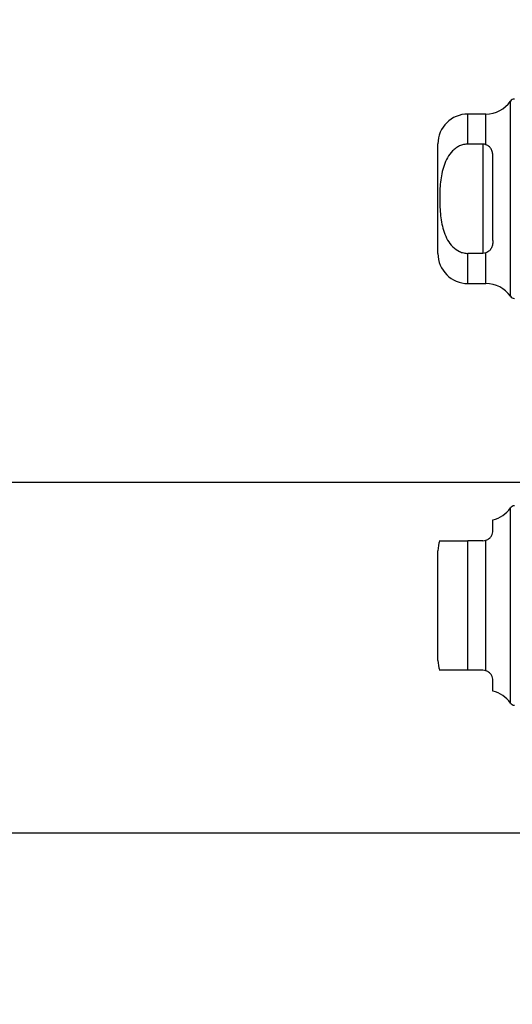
# Model space of a CAD drawing. Header units: inches. Extents: x 0.2 to 10.7, y 0.2 to 7.9.
# Tile 78 of 104: x 5.503 to 5.665, y 3.273 to 3.597. Entities that reach past the tile are written whole.
import ezdxf

# ---------------------------------------------------------------- set-up
doc = ezdxf.new("R2010")
doc.units = ezdxf.units.IN
doc.header["$MEASUREMENT"] = 0
doc.linetypes.add('HIDDEN', pattern=[0.07500000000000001, 0.05, -0.025])
doc.layers.add('DIMENSIONS', color=140, linetype='Continuous')
doc.styles.add('SLDTEXTSTYLE0', font='TXT', dxfattribs={"width": 0.7})
doc.dimstyles.new('SLDDIMSTYLE0', dxfattribs={"dimtxt": 0.0849609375, "dimasz": 0.13, "dimexe": 0, "dimexo": 0.0625, "dimgap": 0.021240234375, "dimtad": 0, "dimtih": 1, "dimtoh": 1, "dimlfac": 12, "dimrnd": 1e-09, "dimzin": 12, "dimdsep": 46, "dimtxsty": 'SLDTEXTSTYLE0', "dimsah": 1, "dimcen": 0.09, "dimadec": 0, "dimazin": 3, "dimtfac": 1, "dimtofl": 0, "dimtmove": 0, "dimatfit": 3, "dimfxl": 0, "dimfrac": 2, "dimtolj": 1, "dimtzin": 12, "dimarcsym": 0})
doc.dimstyles.new('SLDDIMSTYLE1', dxfattribs={"dimtxt": 0.0849609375, "dimasz": 0.13, "dimexe": 0, "dimexo": 0.0625, "dimgap": 0.021240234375, "dimtad": 0, "dimtih": 1, "dimtoh": 1, "dimlfac": 12, "dimrnd": 1e-09, "dimzin": 12, "dimdsep": 46, "dimtxsty": 'SLDTEXTSTYLE0', "dimsah": 1, "dimcen": 0.09, "dimadec": 0, "dimazin": 3, "dimtfac": 1, "dimtmove": 0, "dimatfit": 0, "dimfxl": 0, "dimfrac": 2, "dimtolj": 1, "dimtzin": 12, "dimarcsym": 0})

# ---------------------------------------------------------------- blocks, each defined once
blk = doc.blocks.new('_D_17')
at = {"layer": 'DIMENSIONS'}
for p, q in [((5.415034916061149, 3.444369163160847), (5.415034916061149, 3.694369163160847)), ((5.734066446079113, 3.444369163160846), (5.290034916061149, 3.444369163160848)), ((5.729436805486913, 3.240619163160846), (5.290034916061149, 3.240619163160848)), ((5.415034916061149, 3.007946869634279), (5.415034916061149, 3.240619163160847)), ((4.873281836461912, 3.007946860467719), (4.844751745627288, 3.007946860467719)), ((4.844751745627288, 3.007946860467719), (4.844751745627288, 2.872915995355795)), ((5.125750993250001, 3.007946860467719), (5.154281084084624, 3.007946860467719)), ((5.154281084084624, 3.007946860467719), (5.154281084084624, 2.872915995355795)), ((5.278943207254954, 3.007946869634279), (5.415034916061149, 3.007946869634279)), ((4.844751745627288, 2.872915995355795), (4.873281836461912, 2.872915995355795)), ((5.154281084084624, 2.872915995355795), (5.125750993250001, 2.872915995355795))]:
    blk.add_line(p, q, dxfattribs=at)
for points in [[(5.415034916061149, 3.444369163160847), (5.43503491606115, 3.574369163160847), (5.39503491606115, 3.574369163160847)], [(5.415034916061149, 3.240619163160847), (5.395034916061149, 3.110619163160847), (5.435034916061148, 3.110619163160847)]]:
    blk.add_solid(points, dxfattribs=at)
at = {"layer": 'DIMENSIONS', "char_height": 0.08333333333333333, "attachment_point": 1, "style": 'SLDTEXTSTYLE0'}
for s, insert in [('2.45', (4.873281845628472, 3.134389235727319)), ('62.1', (4.873281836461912, 2.980338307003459))]:
    blk.add_mtext(s, dxfattribs=dict(at, insert=insert))
blk = doc.blocks.new('_D_18')
at = {"layer": 'DIMENSIONS'}
for p, q in [((5.734066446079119, 4.98470249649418), (5.29003491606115, 4.98470249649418)), ((5.41503491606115, 4.98470249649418), (5.415034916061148, 4.42807726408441)), ((5.253460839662, 4.274026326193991), (5.224930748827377, 4.274026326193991)), ((5.224930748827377, 4.274026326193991), (5.224930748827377, 4.138995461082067)), ((5.576608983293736, 4.274026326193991), (5.605139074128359, 4.274026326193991)), ((5.605139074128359, 4.274026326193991), (5.605139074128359, 4.138995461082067)), ((5.224930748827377, 4.138995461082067), (5.253460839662, 4.138995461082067)), ((5.605139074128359, 4.138995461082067), (5.576608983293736, 4.138995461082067)), ((5.415034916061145, 3.444369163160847), (5.415034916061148, 4.119975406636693)), ((5.734066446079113, 3.444369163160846), (5.290034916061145, 3.444369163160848))]:
    blk.add_line(p, q, dxfattribs=at)
for points in [[(5.41503491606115, 4.98470249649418), (5.395034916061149, 4.854702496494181), (5.435034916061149, 4.854702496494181)], [(5.415034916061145, 3.444369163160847), (5.435034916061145, 3.574369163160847), (5.395034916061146, 3.574369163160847)]]:
    blk.add_solid(points, dxfattribs=at)
at = {"layer": 'DIMENSIONS', "char_height": 0.08333333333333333, "attachment_point": 1, "style": 'SLDTEXTSTYLE0'}
for s, insert in [('18.48', (5.253460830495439, 4.40046870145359)), ('469.5', (5.253460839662, 4.246417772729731))]:
    blk.add_mtext(s, dxfattribs=dict(at, insert=insert))
blk = doc.blocks.new('_D_19')
at = {"layer": 'DIMENSIONS'}
for p, q in [((5.703483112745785, 5.099952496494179), (4.79971829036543, 5.099952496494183)), ((4.92471829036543, 5.099952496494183), (4.924718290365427, 4.483632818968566)), ((4.763144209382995, 4.353501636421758), (4.734614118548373, 4.353501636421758)), ((4.734614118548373, 4.353501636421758), (4.734614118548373, 4.218470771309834)), ((5.086292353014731, 4.353501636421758), (5.114822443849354, 4.353501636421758)), ((5.114822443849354, 4.353501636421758), (5.114822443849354, 4.218470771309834)), ((4.734614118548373, 4.218470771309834), (4.763144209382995, 4.218470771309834)), ((5.114822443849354, 4.218470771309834), (5.086292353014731, 4.218470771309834)), ((4.924718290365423, 3.329035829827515), (4.924718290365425, 4.064419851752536)), ((5.703483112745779, 3.329035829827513), (4.799718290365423, 3.329035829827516))]:
    blk.add_line(p, q, dxfattribs=at)
for points in [[(4.92471829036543, 5.099952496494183), (4.904718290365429, 4.969952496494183), (4.944718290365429, 4.969952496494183)], [(4.924718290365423, 3.329035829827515), (4.944718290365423, 3.459035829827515), (4.904718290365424, 3.459035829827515)]]:
    blk.add_solid(points, dxfattribs=at)
at = {"layer": 'DIMENSIONS', "char_height": 0.08333333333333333, "attachment_point": 1, "style": 'SLDTEXTSTYLE0'}
for s, insert in [('21.25', (4.763144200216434, 4.479944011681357)), ('539.8', (4.763144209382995, 4.325893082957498)), ('OPENING', (4.662681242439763, 4.1718421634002))]:
    blk.add_mtext(s, dxfattribs=dict(at, insert=insert))

msp = doc.modelspace()

# ---------------------------------------------------------------- linework, layer by layer
at = {"color": 7, "linetype": 'Continuous', "lineweight": 25}
for p, q in [((5.66454333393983, 3.505683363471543), (5.66454333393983, 3.569894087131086)), ((5.656466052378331, 3.565675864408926), (5.650553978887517, 3.565675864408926)), ((5.650553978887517, 3.55575862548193), (5.650553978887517, 3.565675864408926)), ((5.656466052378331, 3.555575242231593), (5.656466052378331, 3.565675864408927)), ((5.640711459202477, 3.519744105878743), (5.640711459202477, 3.555833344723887)), ((5.655475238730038, 3.55575862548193), (5.650553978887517, 3.55575862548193)), ((5.655475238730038, 3.55575862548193), (5.655475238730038, 3.519818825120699)), ((5.65875607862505, 3.524100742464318), (5.65875607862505, 3.551476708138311)), ((5.655475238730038, 3.519818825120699), (5.650553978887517, 3.519818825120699)), ((5.650553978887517, 3.509901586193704), (5.650553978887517, 3.519818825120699)), ((5.656466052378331, 3.509901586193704), (5.656466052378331, 3.520002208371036)), ((5.650553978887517, 3.509901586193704), (5.656466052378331, 3.509901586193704)), ((5.66454333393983, 3.371841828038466), (5.66454333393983, 3.436052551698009)), ((5.65875607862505, 3.428553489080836), (5.65875607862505, 3.432104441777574)), ((5.650553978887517, 3.382621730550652), (5.650553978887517, 3.425272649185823)), ((5.655475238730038, 3.425272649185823), (5.650553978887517, 3.425272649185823)), ((5.656466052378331, 3.382468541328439), (5.656466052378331, 3.425425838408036)), ((5.640711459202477, 3.385902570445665), (5.640711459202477, 3.421991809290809)), ((5.655475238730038, 3.382621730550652), (5.650553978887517, 3.382621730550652)), ((5.65875607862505, 3.375789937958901), (5.65875607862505, 3.379340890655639))]:
    msp.add_line(p, q, dxfattribs=at)
at = {"color": 7, "linetype": 'HIDDEN', "lineweight": 18}
for p, q in [((5.66454333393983, 3.569894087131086), (5.66454333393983, 3.505683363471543)), ((5.650553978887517, 3.565675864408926), (5.650553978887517, 3.555758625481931)), ((5.656466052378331, 3.565675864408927), (5.656466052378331, 3.555575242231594)), ((5.655475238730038, 3.555758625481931), (5.655475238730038, 3.519818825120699)), ((5.650553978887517, 3.519818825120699), (5.650553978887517, 3.509901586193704)), ((5.656466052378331, 3.520002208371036), (5.656466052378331, 3.509901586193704)), ((5.66454333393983, 3.436052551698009), (5.66454333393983, 3.403947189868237)), ((5.650553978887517, 3.425272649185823), (5.650553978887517, 3.382621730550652)), ((5.656466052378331, 3.425425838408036), (5.656466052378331, 3.382468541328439)), ((5.66454333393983, 3.403947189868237), (5.66454333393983, 3.371841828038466))]:
    msp.add_line(p, q, dxfattribs=at)
at = {"color": 7, "linetype": 'Continuous', "lineweight": 25}
for centre, radius, start, end in [((5.665889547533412, 3.56895670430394), 0.001640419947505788, 89.99999999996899, 145.1500954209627), ((5.656466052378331, 3.575518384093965), 0.009842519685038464, 270.0000000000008, 325.1500954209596), ((5.650553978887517, 3.555833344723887), 0.009842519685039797, 90, 179.9999999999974), ((5.650553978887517, 3.519744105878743), 0.009842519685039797, 180.0000000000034, 270.0000000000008), ((5.656466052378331, 3.500059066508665), 0.009842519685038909, 34.8499045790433, 90), ((5.665889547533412, 3.506620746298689), 0.001640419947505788, 214.8499045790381, 270.0000000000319), ((5.656466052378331, 3.441676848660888), 0.009842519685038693, 283.4541205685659, 325.1500954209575), ((5.665889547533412, 3.435115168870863), 0.001640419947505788, 89.99999999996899, 145.1500954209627), ((5.650553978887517, 3.421991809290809), 0.009842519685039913, 160.250011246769, 179.9999999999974), ((5.650553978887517, 3.385902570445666), 0.009842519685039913, 180.0000000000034, 199.6081191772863), ((5.656466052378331, 3.366217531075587), 0.009842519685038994, 34.84990457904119, 76.54587943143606), ((5.665889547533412, 3.372779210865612), 0.001640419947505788, 214.8499045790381, 270.0000000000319)]:
    msp.add_arc(centre, radius, start, end, dxfattribs=at)
for points, knots in [([(5.650553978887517, 3.55575862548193), (5.650079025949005, 3.55575862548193), (5.649614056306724, 3.555705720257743), (5.648702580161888, 3.555502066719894), (5.648251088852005, 3.555348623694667), (5.647395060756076, 3.554957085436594), (5.646990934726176, 3.554720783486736), (5.646225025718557, 3.554176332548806), (5.645862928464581, 3.553866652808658), (5.644869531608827, 3.552874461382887), (5.644310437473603, 3.552112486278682), (5.64337535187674, 3.550483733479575), (5.643004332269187, 3.549629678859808), (5.642395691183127, 3.547866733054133), (5.642158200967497, 3.546952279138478), (5.641787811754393, 3.545125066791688), (5.641652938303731, 3.544208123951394), (5.641348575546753, 3.541450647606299), (5.641273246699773, 3.539603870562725), (5.641275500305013, 3.535900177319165), (5.641353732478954, 3.534034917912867), (5.641771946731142, 3.530338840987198), (5.642116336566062, 3.528492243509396), (5.643035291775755, 3.525872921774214), (5.643412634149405, 3.525017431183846), (5.644352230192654, 3.523404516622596), (5.644908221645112, 3.522655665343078), (5.646242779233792, 3.521340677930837), (5.646991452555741, 3.520801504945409), (5.648271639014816, 3.520221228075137), (5.648717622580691, 3.520071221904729), (5.649620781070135, 3.519871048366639), (5.650082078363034, 3.519818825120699), (5.650553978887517, 3.519818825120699)], [0, 0, 0, 0, 0.03124999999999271, 0.03124999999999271, 0.06249999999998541, 0.06249999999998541, 0.09374999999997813, 0.09374999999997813, 0.1249999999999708, 0.1249999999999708, 0.1874999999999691, 0.1874999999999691, 0.2499999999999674, 0.2499999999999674, 0.3124999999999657, 0.3124999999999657, 0.374999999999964, 0.374999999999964, 0.4999999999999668, 0.4999999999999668, 0.6249999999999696, 0.6249999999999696, 0.7499999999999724, 0.7499999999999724, 0.8124999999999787, 0.8124999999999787, 0.874999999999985, 0.874999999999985, 0.9374999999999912, 0.9374999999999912, 0.9687499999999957, 0.9687499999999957, 1, 1, 1, 1]), ([(5.65875607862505, 3.551476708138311), (5.65875607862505, 3.551911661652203), (5.65873000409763, 3.552333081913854), (5.658598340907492, 3.553144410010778), (5.658491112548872, 3.553539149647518), (5.658154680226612, 3.55426504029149), (5.657921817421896, 3.554600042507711), (5.657304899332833, 3.555167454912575), (5.656916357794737, 3.555402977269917), (5.656466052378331, 3.555575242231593)], [0, 0, 0, 0, 0.25, 0.25, 0.5, 0.5, 0.75, 0.75, 1, 1, 1, 1]), ([(5.65875607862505, 3.524100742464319), (5.65875607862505, 3.523665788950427), (5.65873000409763, 3.523244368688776), (5.658598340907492, 3.522433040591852), (5.658491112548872, 3.522038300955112), (5.658154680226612, 3.521312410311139), (5.657921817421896, 3.520977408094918), (5.657304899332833, 3.520409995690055), (5.656916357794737, 3.520174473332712), (5.656466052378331, 3.520002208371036)], [0, 0, 0, 0, 0.25, 0.25, 0.5, 0.5, 0.75, 0.75, 1, 1, 1, 1]), ([(5.656466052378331, 3.425425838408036), (5.656916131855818, 3.425568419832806), (5.657301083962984, 3.425797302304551), (5.657920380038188, 3.426328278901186), (5.658153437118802, 3.426628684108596), (5.658488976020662, 3.427213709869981), (5.658596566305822, 3.427504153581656), (5.658730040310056, 3.428053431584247), (5.65875607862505, 3.428311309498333), (5.65875607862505, 3.428553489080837)], [0, 0, 0, 0, 0.25, 0.25, 0.5, 0.5, 0.75, 0.75, 1, 1, 1, 1]), ([(5.641368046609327, 3.425272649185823), (5.641349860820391, 3.425272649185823), (5.641306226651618, 3.425272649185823), (5.641878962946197, 3.425272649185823), (5.643196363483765, 3.425272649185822), (5.645362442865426, 3.425272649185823), (5.647795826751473, 3.425272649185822), (5.649694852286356, 3.425272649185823), (5.650553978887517, 3.425272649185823)], [0, 0, 0, 0, 0.1596258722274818, 0.3829991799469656, 0.6077260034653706, 0.7457164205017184, 0.8849611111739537, 1, 1, 1, 1]), ([(5.650553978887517, 3.382621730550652), (5.649755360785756, 3.382621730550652), (5.648161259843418, 3.382621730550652), (5.64585669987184, 3.382621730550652), (5.643598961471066, 3.382621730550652), (5.641904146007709, 3.382621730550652), (5.641281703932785, 3.382621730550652), (5.641347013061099, 3.382621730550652), (5.641368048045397, 3.382621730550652)], [0, 0, 0, 0, 0.1069754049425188, 0.2135308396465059, 0.3566164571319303, 0.57353034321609, 0.8626412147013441, 1, 1, 1, 1]), ([(5.65875607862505, 3.379340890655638), (5.65875607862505, 3.379582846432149), (5.65873000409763, 3.379839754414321), (5.658598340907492, 3.38038424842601), (5.658491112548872, 3.380676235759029), (5.658154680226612, 3.381264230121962), (5.657921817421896, 3.381564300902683), (5.657304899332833, 3.382094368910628), (5.656916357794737, 3.382325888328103), (5.656466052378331, 3.382468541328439)], [0, 0, 0, 0, 0.25, 0.25, 0.5, 0.5, 0.75, 0.75, 1, 1, 1, 1])]:
    msp.add_open_spline(points, degree=3, knots=knots, dxfattribs=at)
for points in [[(5.656466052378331, 3.555575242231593), (5.656157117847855, 3.555693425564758), (5.655820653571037, 3.555758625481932), (5.655475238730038, 3.555758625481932)], [(5.656466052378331, 3.520002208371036), (5.656157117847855, 3.519884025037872), (5.655820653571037, 3.519818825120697), (5.655475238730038, 3.519818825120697)], [(5.655475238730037, 3.425272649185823), (5.655820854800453, 3.425272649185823), (5.656156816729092, 3.425327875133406), (5.656466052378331, 3.425425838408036)], [(5.656466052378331, 3.382468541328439), (5.656157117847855, 3.382566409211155), (5.655820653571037, 3.382621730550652), (5.655475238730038, 3.382621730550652)]]:
    msp.add_open_spline(points, degree=3, dxfattribs=at)

# ---------------------------------------------------------------- dimensions: what is measured, and where the dimension line sits
at = {"layer": 'DIMENSIONS'}
dim = msp.add_linear_dim(base=(4.924718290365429, 5.099952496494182), p1=(5.753483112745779, 3.329035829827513), p2=(5.753483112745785, 5.099952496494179), angle=90.0000000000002, text='<>\\POPENING', dimstyle='SLDDIMSTYLE0', dxfattribs=at)
dim.commit()
dim.dimension.update_dxf_attribs({"geometry": '_D_19', "text_midpoint": (4.924718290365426, 4.274026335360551), "dimtype": 160})
for base, p2, dimstyle, picture, middle in [((5.415034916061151, 4.984702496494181), (5.784066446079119, 4.98470249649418), 'SLDDIMSTYLE0', '_D_18', (5.415034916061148, 4.274026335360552)), ((5.415034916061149, 3.240619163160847), (5.779436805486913, 3.240619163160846), 'SLDDIMSTYLE1', '_D_17', (5.415034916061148, 3.00794686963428))]:
    dim = msp.add_linear_dim(base=base, p1=(5.784066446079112, 3.444369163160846), p2=p2, angle=90.0000000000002, dimstyle=dimstyle, dxfattribs=at)
    dim.commit()
    dim.dimension.update_dxf_attribs({"geometry": picture, "text_midpoint": middle, "dimtype": 160})

doc.saveas('drawing.dxf')
